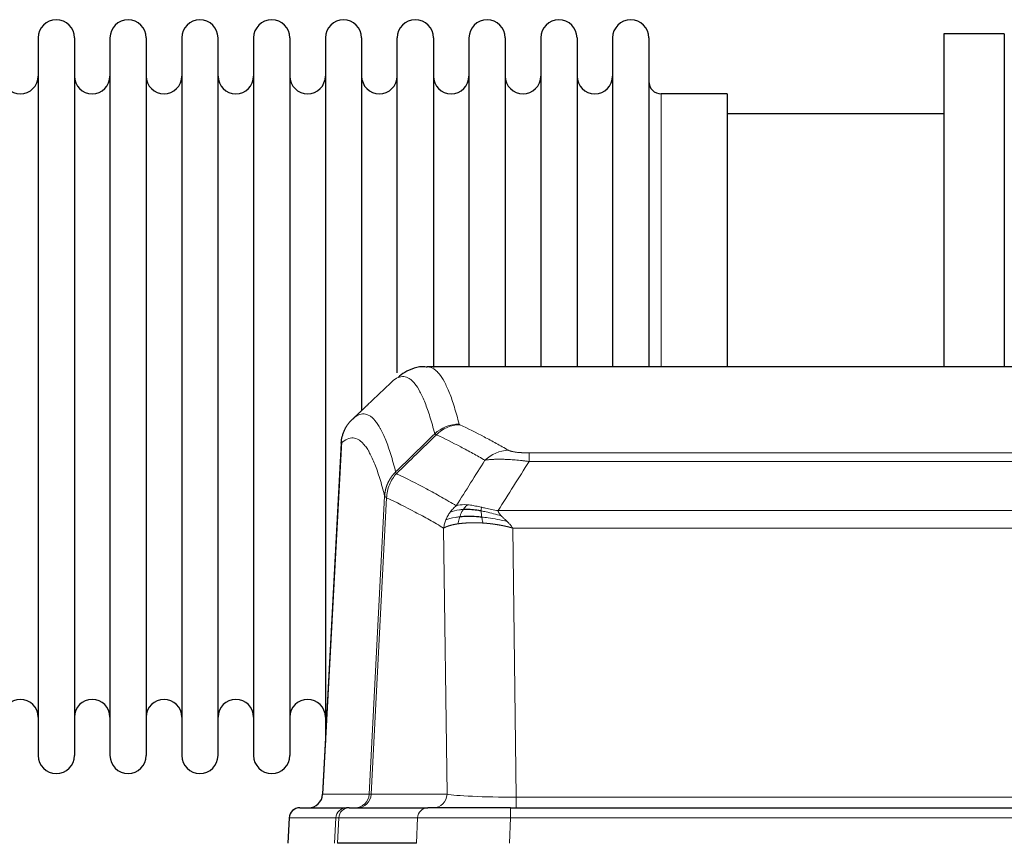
# Model space of a CAD drawing. Header units: inches. Extents: x 0 to 20790, y -12 to 14700.
# Tile 130 of 256: x 3400 to 3677, y 11687 to 11919. Entities that reach past the tile are written whole.
import ezdxf

# ---------------------------------------------------------------- set-up
doc = ezdxf.new("R2010")
doc.units = ezdxf.units.IN
doc.layers.add('1', color=7, linetype='Continuous', true_color=0xffffff)

msp = doc.modelspace()

# ---------------------------------------------------------------- linework, layer by layer
at = {"layer": '1', "color": 2, "linetype": 'Continuous', "lineweight": 25}
for p, q in [((3677.411, 11914.754), (3660.411, 11914.754)), ((3660.411, 11914.754), (3660.411, 11821.156)), ((3677.411, 11914.754), (3677.411, 11821.156)), ((3405.611, 11913.654), (3405.611, 11711.854)), ((3415.811, 11913.654), (3415.811, 11711.854)), ((3425.811, 11913.654), (3425.811, 11711.854)), ((3436.011, 11913.654), (3436.011, 11711.854)), ((3446.011, 11913.654), (3446.011, 11711.854)), ((3456.211, 11711.854), (3456.211, 11913.654)), ((3466.211, 11913.654), (3466.211, 11711.854)), ((3476.411, 11913.654), (3476.411, 11711.854)), ((3486.411, 11913.654), (3486.411, 11812.754)), ((3496.611, 11913.654), (3496.611, 11812.754)), ((3506.611, 11819.475), (3506.611, 11913.654)), ((3516.811, 11913.654), (3516.811, 11820.937)), ((3526.811, 11913.654), (3526.811, 11821.154)), ((3537.011, 11913.654), (3537.011, 11821.154)), ((3547.011, 11913.654), (3547.011, 11821.154)), ((3557.211, 11913.654), (3557.211, 11821.154)), ((3567.211, 11913.654), (3567.211, 11821.154)), ((3577.411, 11913.654), (3577.411, 11821.154)), ((3599.411, 11897.904), (3580.911, 11897.904)), ((3599.411, 11897.904), (3599.411, 11821.15)), ((3660.411, 11892.254), (3599.406, 11892.254)), ((3777.765, 11821.148), (3515.057, 11821.148)), ((3486.411, 11812.754), (3486.411, 11715.532)), ((3496.611, 11812.754), (3496.611, 11808.842)), ((3490.909, 11800.129), (3485.635, 11700.936)), ((3479.264, 11697.148), (3492.375, 11697.148)), ((3493.072, 11697.148), (3492.375, 11697.148)), ((3493.072, 11697.148), (3515.246, 11697.148)), ((3538.501, 11697.148), (3515.246, 11697.148)), ((3538.501, 11697.148), (3754.321, 11697.148)), ((3476.253, 11694.308), (3475.873, 11687.148)), ((3512.046, 11687.148), (3489.792, 11687.148))]:
    msp.add_line(p, q, dxfattribs=at)
at = {"layer": '1', "color": 110, "linetype": 'Continuous', "lineweight": 13}
for p, q in [((3580.911, 11897.904), (3580.911, 11821.15)), ((3490.895, 11799.635), (3485.648, 11700.939)), ((3543.74, 11796.942), (3749.083, 11796.942)), ((3543.74, 11794.525), (3543.74, 11796.942)), ((3749.083, 11794.525), (3543.74, 11794.525)), ((3498.714, 11700.939), (3503.09, 11784.808)), ((3503.647, 11784.331), (3499.295, 11700.939)), ((3535.008, 11780.695), (3757.814, 11780.695)), ((3520.647, 11700.939), (3519.689, 11775.786)), ((3753.701, 11775.796), (3539.121, 11775.796)), ((3539.121, 11775.796), (3540.09, 11700.113)), ((3485.648, 11700.939), (3498.714, 11700.939)), ((3499.295, 11700.939), (3520.647, 11700.939)), ((3540.09, 11700.113), (3752.733, 11700.113)), ((3540.09, 11697.148), (3540.09, 11700.113)), ((3538.501, 11694.305), (3538.501, 11697.148)), ((3476.27, 11694.305), (3475.889, 11687.148)), ((3489.381, 11694.305), (3476.27, 11694.305)), ((3489.007, 11687.148), (3489.381, 11694.305)), ((3490.165, 11694.305), (3489.792, 11687.148)), ((3512.339, 11694.305), (3490.165, 11694.305)), ((3512.046, 11687.148), (3512.339, 11694.305)), ((3538.501, 11694.305), (3538.208, 11687.148)), ((3754.321, 11694.305), (3538.501, 11694.305))]:
    msp.add_line(p, q, dxfattribs=at)
at = {"layer": '1', "color": 2, "linetype": 'Continuous', "lineweight": 25}
for centre, radius, start, end in [((3410.711, 11913.654), 5.1, 0, 180), ((3430.911, 11913.654), 5.1, 0, 180), ((3451.111, 11913.654), 5.1, 0, 180), ((3471.311, 11913.654), 5.1, 0, 180), ((3491.511, 11913.654), 5.1, 0, 180), ((3511.711, 11913.654), 5.1, 0, 180), ((3531.911, 11913.654), 5.1, 0, 180), ((3552.111, 11913.654), 5.1, 0, 180), ((3572.311, 11913.654), 5.1, 0, 180), ((3400.611, 11902.904), 5, 180, 0), ((3420.811, 11902.904), 5, 180, 0), ((3441.011, 11902.904), 5, 180, 0), ((3461.211, 11902.904), 5, 180, 0), ((3481.411, 11902.904), 5, 180, 0), ((3501.611, 11902.904), 5, 180, 0), ((3521.811, 11902.904), 5, 180, 0), ((3542.011, 11902.904), 5, 180, 0), ((3562.211, 11902.904), 5, 180, 0), ((3580.911, 11901.404), 3.5, 180, 270), ((3400.611, 11722.604), 5, 0, 180), ((3420.811, 11722.604), 5, 0, 180), ((3441.011, 11722.604), 5, 0, 180), ((3461.211, 11722.604), 5, 0, 180), ((3481.411, 11722.604), 5, 0, 180), ((3410.711, 11711.854), 5.1, 180, 0), ((3430.911, 11711.854), 5.1, 180, 0), ((3451.111, 11711.854), 5.1, 180, 0), ((3471.311, 11711.854), 5.1, 180, 0), ((3479.249, 11694.148), 3, 90, 176.80547)]:
    msp.add_arc(centre, radius, start, end, dxfattribs=at)
at = {"layer": '1', "color": 110, "linetype": 'Continuous', "lineweight": 13}
for centre, major_axis, ratio, start_param, end_param in [((3524.044, 11795.092), (-9.695, -2.45), 0.9931439, 4.4664808, 5.2238901), ((3524.232, 11794.931), (-4.281, -9.037), 0.9659395, 3.5975691, 4.3432065), ((3537.893, 11787.785), (-4.97, -8.677), 0.9635717, 3.6779385, 4.4208965), ((3494.722, 11701.148), (0, 4), 0.9993908, 3.1415927, 4.6600291), ((3495.419, 11701.148), (0, 4), 0.9702957, 3.1415927, 4.6600291), ((3518.74, 11701.148), (20.038, 0.208), 0.001459, 3.1763609, 3.3855124), ((3516.771, 11701.148), (0, 4), 0.9702957, 3.1415927, 4.6600291), ((3540.01, 11701.148), (-20.002, 0.052), 0.0517476, 0.2535919, 1.5749043), ((3479.264, 11694.148), (0, 3), 0.9993908, 0, 1.5184364), ((3492.375, 11694.148), (0, 3), 0.9993908, 0, 1.5184364), ((3493.072, 11694.148), (0, 3), 0.9702957, 0, 1.5184364), ((3515.246, 11694.148), (0, 3), 0.9702957, 0, 1.5184364), ((3516.393, 11694.148), (-27.029, 0.156), 0.000812, 6.0391366, 6.248288), ((3538.552, 11694.148), (-27.018, 0.123), 0.0058026, 4.7143189, 6.0386286)]:
    msp.add_ellipse(centre, major_axis=major_axis, ratio=ratio, start_param=start_param, end_param=end_param, dxfattribs=at)
at = {"layer": '1', "color": 2, "linetype": 'Continuous', "lineweight": 25}
msp.add_ellipse((3481.655, 11701.148), major_axis=(0, 4), ratio=0.9993908, start_param=3.1415927, end_param=4.6600291, dxfattribs=at)
for points, knots in [([(3515.06, 11821.013), (3514.838, 11821.062), (3512.605, 11821.484), (3509.274, 11820.01), (3507.398, 11818.686), (3506.854, 11818.139)], [0, 0, 0, 0, 0.0680433, 0.6928769, 1, 1, 1, 1]), ([(3490.895, 11799.635), (3490.925, 11800.266), (3491.015, 11800.894), (3491.238, 11801.812), (3491.327, 11802.115), (3491.533, 11802.709), (3491.65, 11803.001), (3491.911, 11803.572), (3492.055, 11803.852), (3492.37, 11804.394), (3492.54, 11804.658), (3492.904, 11805.167), (3493.098, 11805.413), (3493.508, 11805.885), (3493.724, 11806.11), (3493.951, 11806.325)], [0, 0, 0, 0, 0.25, 0.25, 0.375, 0.375, 0.5, 0.5, 0.625, 0.625, 0.75, 0.75, 0.875, 0.875, 1, 1, 1, 1]), ([(3530.409, 11778.863), (3530.12, 11778.89), (3529.834, 11778.914), (3528.7, 11778.997), (3527.876, 11779.032), (3526.312, 11779.05), (3525.57, 11779.034), (3524.652, 11778.982), (3524.429, 11778.967), (3524.211, 11778.949)], [0, 0, 0, 0, 0.125, 0.125, 0.5, 0.5, 0.875, 0.875, 1, 1, 1, 1]), ([(3530.24, 11780.605), (3530.012, 11780.644), (3529.784, 11780.681), (3528.883, 11780.817), (3528.223, 11780.895), (3526.954, 11780.998), (3526.344, 11781.024), (3525.572, 11781.021), (3525.383, 11781.018), (3525.197, 11781.011)], [0, 0, 0, 0, 0.125, 0.125, 0.5, 0.5, 0.875, 0.875, 1, 1, 1, 1])]:
    msp.add_open_spline(points, degree=3, knots=knots, dxfattribs=at)
at = {"layer": '1', "color": 110, "linetype": 'Continuous', "lineweight": 13}
for points, knots in [([(3515.064, 11821.148), (3515.158, 11821.148), (3515.781, 11821.119), (3516.394, 11820.895), (3517.164, 11820.398), (3517.547, 11820.096), (3517.925, 11819.716), (3518.177, 11819.444), (3518.302, 11819.299), (3518.925, 11818.532), (3519.417, 11817.778), (3520.142, 11816.435), (3520.382, 11815.952), (3520.858, 11814.915), (3521.094, 11814.362), (3521.796, 11812.597), (3522.716, 11809.963), (3523.607, 11806.766), (3524.044, 11805.027)], [0, 0, 0, 0, 0.0285171, 0.1904309, 0.1904309, 0.2713878, 0.3118663, 0.3118663, 0.3523447, 0.3523447, 0.5142585, 0.5142585, 0.5952154, 0.5952154, 0.6761724, 0.6761724, 0.8380862, 1, 1, 1, 1]), ([(3517.177, 11802.289), (3516.738, 11804.026), (3515.847, 11807.22), (3514.925, 11809.852), (3514.222, 11811.616), (3513.986, 11812.169), (3513.509, 11813.205), (3513.269, 11813.687), (3512.543, 11815.03), (3512.051, 11815.784), (3511.427, 11816.551), (3511.301, 11816.696), (3511.05, 11816.967), (3510.671, 11817.348), (3510.288, 11817.65), (3509.516, 11818.147), (3508.472, 11818.529), (3506.863, 11818.258), (3505.761, 11817.514), (3505.203, 11817.002)], [0, 0, 0, 0, 0.125, 0.25, 0.25, 0.3125, 0.3125, 0.375, 0.375, 0.5, 0.5, 0.53125, 0.53125, 0.5625, 0.625, 0.625, 0.75, 0.875, 1, 1, 1, 1]), ([(3493.951, 11806.325), (3494.522, 11806.879), (3495.65, 11807.694), (3497.295, 11808.038), (3498.361, 11807.684), (3499.15, 11807.2), (3499.541, 11806.903), (3499.992, 11806.46), (3500.185, 11806.25), (3500.313, 11806.105), (3500.377, 11806.031), (3500.696, 11805.646), (3501.075, 11805.13), (3501.513, 11804.432), (3501.7, 11804.113), (3501.824, 11803.895), (3501.886, 11803.784), (3502.442, 11802.763), (3503.415, 11800.658), (3504.826, 11796.626), (3505.734, 11793.355), (3506.18, 11791.574)], [0, 0, 0, 0, 0.125, 0.25, 0.375, 0.375, 0.4375, 0.46875, 0.484375, 0.484375, 0.5, 0.5, 0.5625, 0.59375, 0.609375, 0.609375, 0.625, 0.625, 0.75, 0.875, 1, 1, 1, 1]), ([(3524.232, 11804.866), (3524.176, 11804.893), (3524.132, 11804.919), (3524.07, 11804.973), (3524.051, 11805), (3524.044, 11805.027)], [0, 0, 0, 0, 0.5, 0.5, 1, 1, 1, 1]), ([(3524.232, 11804.866), (3526.517, 11803.779), (3528.798, 11802.637), (3532.214, 11800.844), (3533.351, 11800.232), (3535.624, 11798.982), (3536.759, 11798.343), (3537.893, 11797.691)], [0, 0, 0, 0, 0.5, 0.5, 0.75, 0.75, 1, 1, 1, 1]), ([(3503.09, 11784.808), (3502.646, 11786.587), (3501.74, 11789.856), (3500.333, 11793.887), (3499.363, 11795.995), (3498.808, 11797.018), (3498.747, 11797.129), (3498.623, 11797.347), (3498.437, 11797.668), (3498, 11798.368), (3497.622, 11798.886), (3497.304, 11799.272), (3497.24, 11799.347), (3497.112, 11799.493), (3496.92, 11799.704), (3496.47, 11800.15), (3496.08, 11800.45), (3495.294, 11800.941), (3494.23, 11801.305), (3492.59, 11800.979), (3491.465, 11800.18), (3490.895, 11799.635)], [0, 0, 0, 0, 0.125, 0.25, 0.375, 0.375, 0.390625, 0.390625, 0.40625, 0.4375, 0.5, 0.5, 0.515625, 0.515625, 0.53125, 0.5625, 0.625, 0.625, 0.75, 0.875, 1, 1, 1, 1]), ([(3531.313, 11794.866), (3530.178, 11795.519), (3529.041, 11796.158), (3526.766, 11797.41), (3525.627, 11798.022), (3522.208, 11799.817), (3519.924, 11800.96), (3517.635, 11802.049)], [0, 0, 0, 0, 0.25, 0.25, 0.5, 0.5, 1, 1, 1, 1]), ([(3543.74, 11794.525), (3543.405, 11794.568), (3543.072, 11794.609), (3542.409, 11794.687), (3542.081, 11794.724), (3541.105, 11794.828), (3540.467, 11794.889), (3539.764, 11794.947), (3539.686, 11794.953), (3539.531, 11794.966), (3539.454, 11794.972), (3539.222, 11794.989), (3539.069, 11795.001), (3538.615, 11795.032), (3538.02, 11795.07), (3537.447, 11795.098), (3537.026, 11795.115), (3536.817, 11795.123), (3536.612, 11795.129), (3536.475, 11795.133), (3536.408, 11795.135), (3535.802, 11795.15), (3535.294, 11795.154), (3534.575, 11795.146), (3534.342, 11795.141), (3534.004, 11795.13), (3533.893, 11795.126), (3533.674, 11795.116), (3533.567, 11795.111), (3533.04, 11795.081), (3532.652, 11795.049), (3531.937, 11794.969), (3531.61, 11794.922), (3531.313, 11794.866)], [0, 0, 0, 0, 0.0625, 0.0625, 0.125, 0.125, 0.25, 0.25, 0.265625, 0.265625, 0.28125, 0.28125, 0.3125, 0.3125, 0.375, 0.4375, 0.4375, 0.46875, 0.484375, 0.484375, 0.5, 0.5, 0.625, 0.625, 0.6875, 0.6875, 0.71875, 0.71875, 0.75, 0.75, 0.875, 0.875, 1, 1, 1, 1]), ([(3543.74, 11796.942), (3543.557, 11796.942), (3543.375, 11796.943), (3543.011, 11796.947), (3542.831, 11796.95), (3542.476, 11796.96), (3542.3, 11796.965), (3541.954, 11796.979), (3541.783, 11796.988), (3541.572, 11797), (3541.53, 11797.002), (3541.446, 11797.007), (3541.322, 11797.015), (3541.2, 11797.023), (3540.961, 11797.041), (3540.654, 11797.067), (3540.366, 11797.098), (3540.193, 11797.118), (3540.159, 11797.122), (3540.091, 11797.131), (3540.057, 11797.135), (3539.957, 11797.148), (3539.892, 11797.157), (3539.703, 11797.184), (3539.583, 11797.202), (3539.357, 11797.241), (3539.25, 11797.261), (3539.047, 11797.302), (3538.951, 11797.323), (3538.838, 11797.35), (3538.816, 11797.356), (3538.772, 11797.367), (3538.751, 11797.372), (3538.687, 11797.389), (3538.646, 11797.4), (3538.527, 11797.433), (3538.454, 11797.456), (3538.317, 11797.502), (3538.253, 11797.525), (3538.077, 11797.595), (3537.977, 11797.643), (3537.893, 11797.691)], [0, 0, 0, 0, 0.0625, 0.0625, 0.125, 0.125, 0.1875, 0.1875, 0.25, 0.25, 0.265625, 0.265625, 0.28125, 0.3125, 0.3125, 0.375, 0.4375, 0.4375, 0.453125, 0.453125, 0.46875, 0.46875, 0.5, 0.5, 0.5625, 0.5625, 0.625, 0.625, 0.6875, 0.6875, 0.703125, 0.703125, 0.71875, 0.71875, 0.75, 0.75, 0.8125, 0.8125, 0.875, 0.875, 1, 1, 1, 1]), ([(3503.09, 11784.808), (3503.091, 11784.825), (3503.093, 11784.859), (3503.096, 11784.909), (3503.1, 11784.96), (3503.103, 11785.011), (3503.107, 11785.061), (3503.111, 11785.112), (3503.115, 11785.162), (3503.12, 11785.213), (3503.125, 11785.264), (3503.13, 11785.314), (3503.135, 11785.365), (3503.141, 11785.415), (3503.147, 11785.466), (3503.153, 11785.516), (3503.159, 11785.566), (3503.166, 11785.617), (3503.173, 11785.667), (3503.18, 11785.717), (3503.187, 11785.768), (3503.195, 11785.818), (3503.203, 11785.868), (3503.211, 11785.918), (3503.219, 11785.968), (3503.228, 11786.018), (3503.237, 11786.068), (3503.246, 11786.118), (3503.255, 11786.168), (3503.265, 11786.218), (3503.275, 11786.268), (3503.285, 11786.318), (3503.295, 11786.367), (3503.306, 11786.417), (3503.317, 11786.467), (3503.328, 11786.516), (3503.339, 11786.566), (3503.351, 11786.615), (3503.363, 11786.665), (3503.375, 11786.714), (3503.387, 11786.763), (3503.4, 11786.812), (3503.412, 11786.862), (3503.426, 11786.911), (3503.439, 11786.96), (3503.453, 11787.009), (3503.466, 11787.057), (3503.48, 11787.106), (3503.495, 11787.155), (3503.509, 11787.204), (3503.524, 11787.252), (3503.539, 11787.301), (3503.555, 11787.349), (3503.57, 11787.397), (3503.586, 11787.446), (3503.602, 11787.494), (3503.618, 11787.542), (3503.635, 11787.59), (3503.651, 11787.638), (3503.668, 11787.686), (3503.686, 11787.733), (3503.703, 11787.781), (3503.721, 11787.829), (3503.739, 11787.876), (3503.757, 11787.924), (3503.775, 11787.971), (3503.794, 11788.018), (3503.813, 11788.065), (3503.832, 11788.112), (3503.852, 11788.159), (3503.871, 11788.206), (3503.891, 11788.253), (3503.911, 11788.299), (3503.931, 11788.346), (3503.952, 11788.392), (3503.973, 11788.439), (3504, 11788.498), (3504.034, 11788.571), (3504.074, 11788.657), (3504.116, 11788.743), (3504.158, 11788.828), (3504.202, 11788.913), (3504.246, 11788.998), (3504.291, 11789.082), (3504.336, 11789.165), (3504.382, 11789.248), (3504.43, 11789.331), (3504.478, 11789.413), (3504.526, 11789.495), (3504.576, 11789.576), (3504.626, 11789.657), (3504.677, 11789.738), (3504.728, 11789.818), (3504.781, 11789.897), (3504.834, 11789.976), (3504.888, 11790.054), (3504.943, 11790.132), (3504.998, 11790.21), (3505.054, 11790.287), (3505.111, 11790.363), (3505.168, 11790.439), (3505.226, 11790.514), (3505.285, 11790.589), (3505.345, 11790.663), (3505.405, 11790.737), (3505.466, 11790.81), (3505.528, 11790.882), (3505.59, 11790.954), (3505.653, 11791.025), (3505.717, 11791.096), (3505.781, 11791.166), (3505.846, 11791.236), (3505.911, 11791.305), (3505.977, 11791.373), (3506.044, 11791.44), (3506.112, 11791.508), (3506.157, 11791.552), (3506.18, 11791.574)], [0, 0, 0, 0, 0.0066687, 0.0133374, 0.0200061, 0.0266746, 0.0333432, 0.0400116, 0.0466801, 0.0533484, 0.0600168, 0.066685, 0.0733532, 0.0800214, 0.0866895, 0.0933575, 0.1000255, 0.1066935, 0.1133614, 0.1200292, 0.126697, 0.1333647, 0.1400324, 0.1467001, 0.1533676, 0.1600352, 0.1667026, 0.1733701, 0.1800374, 0.1867047, 0.193372, 0.2000392, 0.2067064, 0.2133735, 0.2200405, 0.2267075, 0.2333745, 0.2400414, 0.2467082, 0.253375, 0.2600418, 0.2667085, 0.2733751, 0.2800417, 0.2867082, 0.2933747, 0.3000412, 0.3067075, 0.3133739, 0.3200401, 0.3267064, 0.3333725, 0.3400387, 0.3467047, 0.3533708, 0.3600367, 0.3667026, 0.3733685, 0.3800343, 0.3867001, 0.3933658, 0.4000315, 0.4066971, 0.4133626, 0.4200281, 0.4266936, 0.433359, 0.4400243, 0.4466896, 0.4533549, 0.4600201, 0.4666852, 0.4733503, 0.4800154, 0.4866804, 0.4933453, 0.5000102, 0.5125098, 0.5250093, 0.5375088, 0.5500082, 0.5625077, 0.5750071, 0.5875066, 0.600006, 0.6125054, 0.6250049, 0.6375043, 0.6500037, 0.6625032, 0.6750026, 0.6875021, 0.7000016, 0.7125011, 0.7250006, 0.7375001, 0.7499997, 0.7624993, 0.7749989, 0.7874985, 0.7999982, 0.812498, 0.8249977, 0.8374975, 0.8499974, 0.8624973, 0.8749972, 0.8874972, 0.8999973, 0.9124974, 0.9249976, 0.9374978, 0.9499981, 0.9624985, 0.9749989, 0.9874994, 1, 1, 1, 1]), ([(3503.647, 11784.331), (3503.668, 11784.962), (3503.746, 11785.59), (3504.009, 11786.819), (3504.195, 11787.419), (3504.667, 11788.571), (3504.952, 11789.124), (3505.61, 11790.161), (3505.983, 11790.646), (3506.392, 11791.091)], [0, 0, 0, 0, 0.25, 0.25, 0.5, 0.5, 0.75, 0.75, 1, 1, 1, 1]), ([(3506.392, 11791.091), (3506.317, 11791.179), (3506.274, 11791.276), (3506.216, 11791.449), (3506.201, 11791.525), (3506.18, 11791.574)], [0, 0, 0, 0, 0.5, 0.5, 1, 1, 1, 1]), ([(3506.392, 11791.091), (3509.214, 11789.752), (3512.03, 11788.331), (3516.243, 11786.076), (3517.646, 11785.304), (3520.448, 11783.719), (3521.848, 11782.906), (3523.246, 11782.072)], [0, 0, 0, 0, 0.5, 0.5, 0.75, 0.75, 1, 1, 1, 1]), ([(3503.647, 11784.331), (3503.642, 11784.334), (3503.632, 11784.341), (3503.616, 11784.351), (3503.601, 11784.36), (3503.586, 11784.37), (3503.571, 11784.38), (3503.555, 11784.39), (3503.54, 11784.399), (3503.525, 11784.409), (3503.509, 11784.419), (3503.494, 11784.429), (3503.478, 11784.439), (3503.463, 11784.449), (3503.448, 11784.459), (3503.433, 11784.469), (3503.417, 11784.479), (3503.402, 11784.489), (3503.388, 11784.499), (3503.373, 11784.509), (3503.358, 11784.52), (3503.344, 11784.53), (3503.329, 11784.54), (3503.315, 11784.55), (3503.302, 11784.56), (3503.288, 11784.571), (3503.275, 11784.581), (3503.254, 11784.597), (3503.228, 11784.619), (3503.2, 11784.645), (3503.176, 11784.669), (3503.157, 11784.691), (3503.141, 11784.711), (3503.128, 11784.729), (3503.118, 11784.745), (3503.11, 11784.759), (3503.104, 11784.772), (3503.099, 11784.782), (3503.096, 11784.791), (3503.094, 11784.798), (3503.092, 11784.803), (3503.091, 11784.806), (3503.091, 11784.807), (3503.09, 11784.808)], [0, 0, 0, 0, 0.0155037, 0.0313049, 0.0474035, 0.0637997, 0.0804935, 0.097485, 0.1147743, 0.1323613, 0.1502462, 0.1684289, 0.1869096, 0.2056883, 0.224765, 0.2441397, 0.2638126, 0.2837835, 0.3040527, 0.32462, 0.3454856, 0.3666494, 0.3881116, 0.409872, 0.4319308, 0.454288, 0.4769435, 0.4998975, 0.5635611, 0.6228928, 0.6778927, 0.7285606, 0.7748966, 0.8169007, 0.8545729, 0.8879131, 0.9169214, 0.9415977, 0.9619421, 0.9779545, 0.989635, 0.9969835, 1, 1, 1, 1]), ([(3519.689, 11775.786), (3518.359, 11776.573), (3517.026, 11777.341), (3514.358, 11778.839), (3513.023, 11779.57), (3509.012, 11781.706), (3506.332, 11783.056), (3503.647, 11784.331)], [0, 0, 0, 0, 0.25, 0.25, 0.5, 0.5, 1, 1, 1, 1]), ([(3521.539, 11780.265), (3521.785, 11780.596), (3522.051, 11780.913), (3522.621, 11781.517), (3522.925, 11781.804), (3523.246, 11782.072)], [0, 0, 0, 0, 0.5, 0.5, 1, 1, 1, 1]), ([(3526.421, 11782.334), (3526.122, 11782.359), (3525.832, 11782.375), (3524.705, 11782.391), (3523.939, 11782.297), (3523.246, 11782.072)], [0, 0, 0, 0, 0.25, 0.25, 1, 1, 1, 1]), ([(3525.197, 11781.011), (3525.296, 11781.161), (3525.397, 11781.303), (3525.654, 11781.631), (3525.811, 11781.805), (3526.122, 11782.106), (3526.275, 11782.232), (3526.421, 11782.334)], [0, 0, 0, 0, 0.25, 0.25, 0.625, 0.625, 1, 1, 1, 1]), ([(3530.391, 11781.638), (3530.21, 11781.678), (3530.032, 11781.718), (3529.325, 11781.871), (3528.81, 11781.978), (3527.816, 11782.159), (3527.337, 11782.234), (3526.722, 11782.305), (3526.571, 11782.321), (3526.421, 11782.334)], [0, 0, 0, 0, 0.125, 0.125, 0.5, 0.5, 0.875, 0.875, 1, 1, 1, 1]), ([(3530.24, 11780.605), (3530.239, 11780.729), (3530.24, 11780.845), (3530.254, 11781.11), (3530.27, 11781.248), (3530.318, 11781.477), (3530.35, 11781.569), (3530.391, 11781.638)], [0, 0, 0, 0, 0.25, 0.25, 0.625, 0.625, 1, 1, 1, 1]), ([(3535.008, 11780.695), (3533.788, 11780.884), (3532.612, 11781.14), (3531.118, 11781.475), (3530.751, 11781.558), (3530.391, 11781.638)], [0, 0, 0, 0, 0.75, 0.75, 1, 1, 1, 1]), ([(3520.328, 11778.125), (3520.485, 11778.501), (3520.665, 11778.869), (3521.069, 11779.584), (3521.293, 11779.931), (3521.539, 11780.265)], [0, 0, 0, 0, 0.5, 0.5, 1, 1, 1, 1]), ([(3524.211, 11778.949), (3523.776, 11778.913), (3523.366, 11778.867), (3521.836, 11778.65), (3520.941, 11778.41), (3520.328, 11778.125)], [0, 0, 0, 0, 0.25, 0.25, 1, 1, 1, 1]), ([(3525.197, 11781.011), (3524.825, 11780.998), (3524.469, 11780.973), (3523.108, 11780.821), (3522.237, 11780.596), (3521.539, 11780.265)], [0, 0, 0, 0, 0.25, 0.25, 1, 1, 1, 1]), ([(3523.721, 11776.987), (3523.757, 11777.188), (3523.799, 11777.411), (3523.905, 11777.89), (3523.967, 11778.146), (3524.093, 11778.587), (3524.149, 11778.767), (3524.211, 11778.949)], [0, 0, 0, 0, 0.375, 0.375, 0.75, 0.75, 1, 1, 1, 1]), ([(3524.211, 11778.949), (3524.242, 11779.039), (3524.274, 11779.13), (3524.409, 11779.494), (3524.522, 11779.766), (3524.771, 11780.291), (3524.907, 11780.544), (3525.099, 11780.859), (3525.148, 11780.936), (3525.197, 11781.011)], [0, 0, 0, 0, 0.125, 0.125, 0.5, 0.5, 0.875, 0.875, 1, 1, 1, 1]), ([(3535.879, 11779.251), (3534.469, 11779.673), (3533.032, 11780.049), (3531.162, 11780.439), (3530.698, 11780.527), (3530.24, 11780.605)], [0, 0, 0, 0, 0.75, 0.75, 1, 1, 1, 1]), ([(3530.409, 11778.863), (3530.397, 11778.941), (3530.385, 11779.018), (3530.341, 11779.328), (3530.312, 11779.56), (3530.268, 11780.004), (3530.253, 11780.217), (3530.243, 11780.48), (3530.241, 11780.543), (3530.24, 11780.605)], [0, 0, 0, 0, 0.125, 0.125, 0.5, 0.5, 0.875, 0.875, 1, 1, 1, 1]), ([(3530.724, 11777.213), (3530.69, 11777.375), (3530.651, 11777.561), (3530.569, 11777.964), (3530.526, 11778.18), (3530.459, 11778.555), (3530.433, 11778.709), (3530.409, 11778.863)], [0, 0, 0, 0, 0.375, 0.375, 0.75, 0.75, 1, 1, 1, 1]), ([(3537.55, 11777.633), (3535.778, 11778.085), (3533.949, 11778.431), (3531.575, 11778.744), (3530.987, 11778.81), (3530.409, 11778.863)], [0, 0, 0, 0, 0.75, 0.75, 1, 1, 1, 1]), ([(3535.879, 11779.251), (3535.761, 11779.378), (3535.651, 11779.504), (3535.402, 11779.813), (3535.277, 11779.995), (3535.091, 11780.351), (3535.03, 11780.525), (3535.008, 11780.695)], [0, 0, 0, 0, 0.25, 0.25, 0.625, 0.625, 1, 1, 1, 1]), ([(3537.55, 11777.633), (3537.477, 11777.704), (3537.403, 11777.775), (3537.106, 11778.057), (3536.885, 11778.263), (3536.457, 11778.667), (3536.252, 11778.865), (3536, 11779.123), (3535.938, 11779.187), (3535.879, 11779.251)], [0, 0, 0, 0, 0.125, 0.125, 0.5, 0.5, 0.875, 0.875, 1, 1, 1, 1]), ([(3519.689, 11775.786), (3519.746, 11776.183), (3519.829, 11776.578), (3520.042, 11777.36), (3520.173, 11777.746), (3520.328, 11778.125)], [0, 0, 0, 0, 0.5, 0.5, 1, 1, 1, 1]), ([(3523.721, 11776.987), (3523.709, 11776.986), (3523.686, 11776.982), (3523.651, 11776.977), (3523.616, 11776.972), (3523.58, 11776.966), (3523.544, 11776.961), (3523.507, 11776.955), (3523.47, 11776.949), (3523.433, 11776.943), (3523.395, 11776.937), (3523.357, 11776.93), (3523.319, 11776.924), (3523.28, 11776.917), (3523.241, 11776.911), (3523.201, 11776.904), (3523.162, 11776.897), (3523.121, 11776.89), (3523.081, 11776.883), (3523.04, 11776.875), (3522.999, 11776.868), (3522.958, 11776.86), (3522.916, 11776.852), (3522.874, 11776.844), (3522.832, 11776.836), (3522.79, 11776.828), (3522.747, 11776.819), (3522.704, 11776.811), (3522.661, 11776.802), (3522.618, 11776.793), (3522.574, 11776.784), (3522.53, 11776.775), (3522.486, 11776.766), (3522.442, 11776.756), (3522.397, 11776.747), (3522.353, 11776.737), (3522.308, 11776.727), (3522.263, 11776.717), (3522.218, 11776.706), (3522.172, 11776.696), (3522.127, 11776.685), (3522.081, 11776.675), (3522.036, 11776.664), (3521.99, 11776.653), (3521.944, 11776.641), (3521.898, 11776.63), (3521.852, 11776.618), (3521.806, 11776.607), (3521.76, 11776.595), (3521.714, 11776.582), (3521.668, 11776.57), (3521.621, 11776.558), (3521.575, 11776.545), (3521.529, 11776.532), (3521.483, 11776.519), (3521.437, 11776.506), (3521.39, 11776.493), (3521.344, 11776.479), (3521.298, 11776.466), (3521.252, 11776.452), (3521.206, 11776.438), (3521.161, 11776.423), (3521.115, 11776.409), (3521.069, 11776.394), (3521.024, 11776.38), (3520.978, 11776.365), (3520.933, 11776.349), (3520.888, 11776.334), (3520.844, 11776.319), (3520.799, 11776.303), (3520.755, 11776.287), (3520.71, 11776.271), (3520.666, 11776.255), (3520.623, 11776.238), (3520.579, 11776.221), (3520.536, 11776.205), (3520.493, 11776.188), (3520.451, 11776.17), (3520.409, 11776.153), (3520.367, 11776.135), (3520.325, 11776.118), (3520.284, 11776.1), (3520.244, 11776.081), (3520.203, 11776.063), (3520.163, 11776.044), (3520.124, 11776.026), (3520.085, 11776.007), (3520.046, 11775.988), (3520.008, 11775.968), (3519.97, 11775.949), (3519.933, 11775.929), (3519.897, 11775.909), (3519.861, 11775.889), (3519.825, 11775.869), (3519.79, 11775.849), (3519.756, 11775.828), (3519.722, 11775.807), (3519.7, 11775.793), (3519.689, 11775.786)], [0, 0, 0, 0, 0.0060657, 0.012223, 0.0184718, 0.0248123, 0.0312443, 0.0377679, 0.0443831, 0.0510899, 0.0578883, 0.0647782, 0.0717598, 0.0788329, 0.0859977, 0.093254, 0.1006019, 0.1080414, 0.1155725, 0.1231952, 0.1309095, 0.1387154, 0.1466129, 0.1546019, 0.1626826, 0.1708549, 0.1791188, 0.1874742, 0.1959213, 0.20446, 0.2130903, 0.2218121, 0.2306256, 0.2395307, 0.2485274, 0.2576156, 0.2667955, 0.276067, 0.2854301, 0.2948848, 0.3044311, 0.314069, 0.3237985, 0.3336196, 0.3435324, 0.3535367, 0.3636326, 0.3738202, 0.3840993, 0.3944701, 0.4049324, 0.4154864, 0.426132, 0.4368691, 0.4476979, 0.4586183, 0.4696303, 0.480734, 0.4919292, 0.503216, 0.5145945, 0.5260645, 0.5376262, 0.5492795, 0.5610244, 0.5728609, 0.584789, 0.5968087, 0.60892, 0.621123, 0.6334175, 0.6458037, 0.6582815, 0.6708509, 0.6835119, 0.6962645, 0.7091087, 0.7220445, 0.735072, 0.748191, 0.7614017, 0.774704, 0.7880979, 0.8015834, 0.8151605, 0.8288293, 0.8425896, 0.8564416, 0.8703852, 0.8844204, 0.8985472, 0.9127656, 0.9270756, 0.9414773, 0.9559705, 0.9705554, 0.9852319, 1, 1, 1, 1]), ([(3530.724, 11777.213), (3530.702, 11777.214), (3530.658, 11777.217), (3530.592, 11777.221), (3530.526, 11777.225), (3530.46, 11777.229), (3530.394, 11777.232), (3530.328, 11777.236), (3530.261, 11777.239), (3530.195, 11777.243), (3530.129, 11777.246), (3530.062, 11777.249), (3529.996, 11777.252), (3529.929, 11777.255), (3529.863, 11777.258), (3529.796, 11777.261), (3529.73, 11777.263), (3529.663, 11777.266), (3529.596, 11777.268), (3529.529, 11777.27), (3529.463, 11777.272), (3529.396, 11777.274), (3529.329, 11777.276), (3529.262, 11777.278), (3529.195, 11777.28), (3529.128, 11777.281), (3529.061, 11777.283), (3528.994, 11777.284), (3528.927, 11777.285), (3528.86, 11777.287), (3528.793, 11777.288), (3528.726, 11777.288), (3528.659, 11777.289), (3528.592, 11777.29), (3528.525, 11777.29), (3528.458, 11777.291), (3528.39, 11777.291), (3528.323, 11777.291), (3528.256, 11777.291), (3528.189, 11777.291), (3528.122, 11777.291), (3528.055, 11777.291), (3527.988, 11777.29), (3527.921, 11777.29), (3527.854, 11777.289), (3527.787, 11777.289), (3527.72, 11777.288), (3527.653, 11777.287), (3527.586, 11777.285), (3527.519, 11777.284), (3527.452, 11777.283), (3527.385, 11777.281), (3527.318, 11777.28), (3527.251, 11777.278), (3527.185, 11777.276), (3527.118, 11777.274), (3527.051, 11777.272), (3526.985, 11777.27), (3526.918, 11777.267), (3526.852, 11777.265), (3526.785, 11777.262), (3526.719, 11777.26), (3526.653, 11777.257), (3526.586, 11777.254), (3526.52, 11777.251), (3526.454, 11777.248), (3526.388, 11777.244), (3526.322, 11777.241), (3526.256, 11777.237), (3526.19, 11777.233), (3526.125, 11777.229), (3526.059, 11777.226), (3525.994, 11777.221), (3525.928, 11777.217), (3525.863, 11777.213), (3525.798, 11777.208), (3525.732, 11777.204), (3525.667, 11777.199), (3525.602, 11777.194), (3525.538, 11777.189), (3525.473, 11777.184), (3525.408, 11777.179), (3525.344, 11777.173), (3525.28, 11777.168), (3525.215, 11777.162), (3525.151, 11777.156), (3525.087, 11777.15), (3525.024, 11777.144), (3524.96, 11777.138), (3524.896, 11777.132), (3524.833, 11777.125), (3524.77, 11777.119), (3524.707, 11777.112), (3524.644, 11777.105), (3524.581, 11777.098), (3524.518, 11777.091), (3524.456, 11777.084), (3524.394, 11777.077), (3524.332, 11777.069), (3524.27, 11777.062), (3524.208, 11777.054), (3524.146, 11777.046), (3524.085, 11777.038), (3524.024, 11777.03), (3523.963, 11777.022), (3523.902, 11777.013), (3523.841, 11777.005), (3523.781, 11776.996), (3523.741, 11776.99), (3523.721, 11776.987)], [0, 0, 0, 0, 0.0082024, 0.0164263, 0.0246716, 0.0329384, 0.0412265, 0.0495362, 0.0578672, 0.0662198, 0.0745938, 0.0829892, 0.0914062, 0.0998446, 0.1083045, 0.1167859, 0.1252887, 0.1338131, 0.1423589, 0.1509263, 0.1595151, 0.1681255, 0.1767574, 0.1854108, 0.1940858, 0.2027822, 0.2115002, 0.2202398, 0.2290008, 0.2377835, 0.2465876, 0.2554134, 0.2642606, 0.2731295, 0.2820199, 0.2909319, 0.2998654, 0.3088206, 0.3177973, 0.3267956, 0.3358154, 0.3448569, 0.35392, 0.3630047, 0.3721109, 0.3812388, 0.3903883, 0.3995594, 0.4087522, 0.4179665, 0.4272025, 0.4364601, 0.4457393, 0.4550402, 0.4643627, 0.4737069, 0.4830727, 0.4924601, 0.5018692, 0.5113, 0.5207524, 0.5302265, 0.5397222, 0.5492397, 0.5587788, 0.5683395, 0.577922, 0.5875261, 0.5971519, 0.6067994, 0.6164686, 0.6261595, 0.6358721, 0.6456064, 0.6553624, 0.6651401, 0.6749395, 0.6847606, 0.6946034, 0.704468, 0.7143542, 0.7242622, 0.734192, 0.7441434, 0.7541166, 0.7641115, 0.7741282, 0.7841666, 0.7942268, 0.8043087, 0.8144123, 0.8245377, 0.8346848, 0.8448538, 0.8550444, 0.8652568, 0.875491, 0.885747, 0.8960247, 0.9063242, 0.9166455, 0.9269886, 0.9373534, 0.9477401, 0.9581485, 0.9685787, 0.9790306, 0.9895044, 1, 1, 1, 1]), ([(3539.121, 11775.796), (3539.099, 11775.803), (3539.055, 11775.815), (3538.989, 11775.834), (3538.922, 11775.852), (3538.855, 11775.87), (3538.789, 11775.889), (3538.722, 11775.907), (3538.655, 11775.925), (3538.588, 11775.943), (3538.52, 11775.96), (3538.453, 11775.978), (3538.386, 11775.996), (3538.318, 11776.013), (3538.251, 11776.031), (3538.183, 11776.048), (3538.115, 11776.065), (3538.047, 11776.082), (3537.979, 11776.099), (3537.911, 11776.116), (3537.843, 11776.133), (3537.775, 11776.149), (3537.706, 11776.166), (3537.638, 11776.182), (3537.569, 11776.198), (3537.501, 11776.215), (3537.432, 11776.231), (3537.363, 11776.247), (3537.294, 11776.262), (3537.225, 11776.278), (3537.156, 11776.294), (3537.087, 11776.309), (3537.018, 11776.325), (3536.949, 11776.34), (3536.879, 11776.355), (3536.81, 11776.37), (3536.74, 11776.385), (3536.67, 11776.4), (3536.601, 11776.415), (3536.531, 11776.429), (3536.461, 11776.444), (3536.391, 11776.458), (3536.321, 11776.473), (3536.251, 11776.487), (3536.181, 11776.501), (3536.11, 11776.515), (3536.04, 11776.529), (3535.97, 11776.542), (3535.899, 11776.556), (3535.829, 11776.569), (3535.758, 11776.583), (3535.687, 11776.596), (3535.616, 11776.609), (3535.546, 11776.622), (3535.475, 11776.635), (3535.404, 11776.648), (3535.333, 11776.66), (3535.262, 11776.673), (3535.191, 11776.685), (3535.12, 11776.697), (3535.048, 11776.71), (3534.977, 11776.722), (3534.906, 11776.734), (3534.834, 11776.745), (3534.763, 11776.757), (3534.692, 11776.769), (3534.62, 11776.78), (3534.548, 11776.791), (3534.477, 11776.803), (3534.405, 11776.814), (3534.334, 11776.825), (3534.262, 11776.835), (3534.19, 11776.846), (3534.118, 11776.857), (3534.046, 11776.867), (3533.974, 11776.878), (3533.902, 11776.888), (3533.831, 11776.898), (3533.759, 11776.908), (3533.686, 11776.918), (3533.614, 11776.927), (3533.542, 11776.937), (3533.47, 11776.947), (3533.398, 11776.956), (3533.326, 11776.965), (3533.254, 11776.974), (3533.182, 11776.983), (3533.109, 11776.992), (3533.037, 11777.001), (3532.965, 11777.009), (3532.892, 11777.018), (3532.82, 11777.026), (3532.748, 11777.034), (3532.676, 11777.043), (3532.603, 11777.051), (3532.531, 11777.058), (3532.459, 11777.066), (3532.386, 11777.074), (3532.314, 11777.081), (3532.241, 11777.089), (3532.169, 11777.096), (3532.097, 11777.103), (3532.024, 11777.11), (3531.952, 11777.117), (3531.88, 11777.123), (3531.807, 11777.13), (3531.735, 11777.136), (3531.663, 11777.143), (3531.59, 11777.149), (3531.518, 11777.155), (3531.446, 11777.161), (3531.373, 11777.167), (3531.301, 11777.172), (3531.229, 11777.178), (3531.157, 11777.183), (3531.084, 11777.188), (3531.012, 11777.194), (3530.94, 11777.199), (3530.868, 11777.203), (3530.796, 11777.208), (3530.748, 11777.211), (3530.724, 11777.213)], [0, 0, 0, 0, 0.007775, 0.0155603, 0.0233558, 0.0311618, 0.038978, 0.0468046, 0.0546416, 0.0624889, 0.0703466, 0.0782147, 0.0860931, 0.093982, 0.1018813, 0.109791, 0.1177112, 0.1256417, 0.1335828, 0.1415343, 0.1494962, 0.1574687, 0.1654516, 0.173445, 0.1814489, 0.1894634, 0.1974883, 0.2055238, 0.2135699, 0.2216264, 0.2296936, 0.2377713, 0.2458596, 0.2539585, 0.2620679, 0.270188, 0.2783187, 0.28646, 0.2946119, 0.3027745, 0.3109477, 0.3191316, 0.3273261, 0.3355314, 0.3437472, 0.3519738, 0.3602111, 0.3684591, 0.3767178, 0.3849872, 0.3932673, 0.4015582, 0.4098598, 0.4181722, 0.4264954, 0.4348293, 0.443174, 0.4515295, 0.4598958, 0.4682728, 0.4766607, 0.4850594, 0.493469, 0.5018893, 0.5103206, 0.5187626, 0.5272155, 0.5356793, 0.544154, 0.5526395, 0.561136, 0.5696433, 0.5781615, 0.5866906, 0.5952307, 0.6037817, 0.6123436, 0.6209165, 0.6295003, 0.638095, 0.6467007, 0.6553174, 0.6639451, 0.6725838, 0.6812334, 0.6898941, 0.6985657, 0.7072484, 0.7159421, 0.7246468, 0.7333625, 0.7420893, 0.7508272, 0.759576, 0.768336, 0.777107, 0.7858891, 0.7946823, 0.8034866, 0.812302, 0.8211284, 0.829966, 0.8388147, 0.8476746, 0.8565455, 0.8654276, 0.8743209, 0.8832252, 0.8921408, 0.9010675, 0.9100054, 0.9189544, 0.9279147, 0.9368861, 0.9458688, 0.9548626, 0.9638676, 0.9728839, 0.9819114, 0.9909501, 1, 1, 1, 1]), ([(3539.121, 11775.796), (3538.969, 11776.042), (3538.793, 11776.282), (3538.41, 11776.748), (3538.203, 11776.975), (3537.845, 11777.344), (3537.698, 11777.49), (3537.55, 11777.633)], [0, 0, 0, 0, 0.375, 0.375, 0.75, 0.75, 1, 1, 1, 1])]:
    msp.add_open_spline(points, degree=3, knots=knots, dxfattribs=at)
at = {"layer": '1', "color": 2, "linetype": 'Continuous', "lineweight": 25}
for points, degree in [([(3505.203, 11817.002), (3502.955, 11814.87), (3500.707, 11812.738), (3498.461, 11810.606)], 3), ([(3498.461, 11810.606), (3493.952, 11806.327)], 1)]:
    msp.add_open_spline(points, degree=degree, dxfattribs=at)
at = {"layer": '1', "color": 110, "linetype": 'Continuous', "lineweight": 13}
for points in [[(3506.18, 11791.574), (3509.845, 11795.146), (3513.511, 11798.717), (3517.177, 11802.289)], [(3517.635, 11802.049), (3513.887, 11798.396), (3510.139, 11794.744), (3506.392, 11791.091)], [(3517.635, 11802.049), (3517.523, 11802.101), (3517.334, 11802.192), (3517.217, 11802.261), (3517.177, 11802.289)], [(3523.246, 11782.072), (3525.92, 11786.341), (3528.609, 11790.606), (3531.313, 11794.866)], [(3543.74, 11794.525), (3540.812, 11789.92), (3537.901, 11785.31), (3535.008, 11780.695)]]:
    msp.add_open_spline(points, degree=3, dxfattribs=at)

doc.saveas('drawing.dxf')
